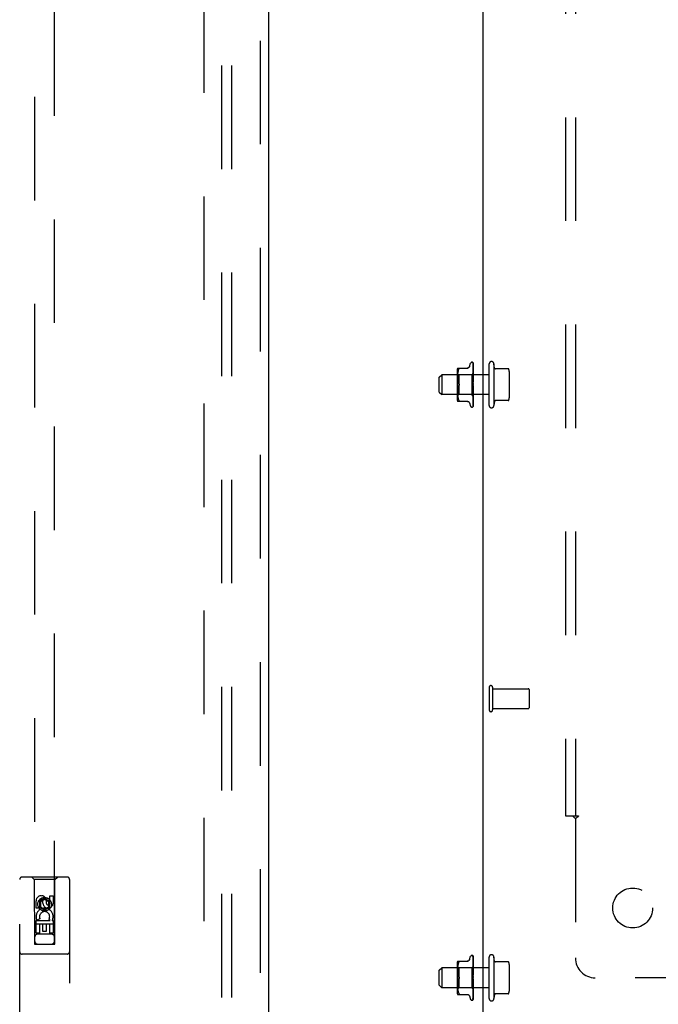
# Model space of a CAD drawing. Header units: inches. Extents: x 0 to 236, y 0 to 153.
# Tile 81 of 95: x 165 to 173, y 56 to 69. Entities that reach past the tile are written whole.
import ezdxf

# ---------------------------------------------------------------- set-up
doc = ezdxf.new("R2010")
doc.units = ezdxf.units.IN
doc.header["$LTSCALE"] = 12.986111
doc.header["$MEASUREMENT"] = 0
doc.linetypes.add('HIDDEN', pattern=[0.2, 0.1, -0.1])
doc.layers.get('0').update_dxf_attribs({"linetype": 'CONTINUOUS'})
for name, color, linetype in [('DEFAULT_2', 8, 'HIDDEN'), ('MAIN_DOOR_ASSEMBLY', 7, 'CONTINUOUS'), ('SUBPANELS', 7, 'CONTINUOUS')]:
    doc.layers.add(name, color=color, linetype=linetype)

msp = doc.modelspace()

# ---------------------------------------------------------------- linework, layer by layer
at = {"color": 3, "linetype": 'Continuous'}
msp.add_line((171.113, 55.09), (171.113, 89.464), dxfattribs=at)
at = {"layer": 'DEFAULT_2', "color": 8, "linetype": 'HIDDEN'}
for p, q in [((167.613, 18.527), (167.613, 91.526)), ((170.941, 64.442), (170.956, 64.484)), ((170.972, 64.495), (170.973, 64.495)), ((170.984, 64.49), (170.984, 64.491)), ((170.986, 64.487), (170.988, 64.357)), ((170.986, 64.482), (170.988, 64.355)), ((170.986, 64.469), (170.986, 64.468)), ((170.986, 64.468), (170.988, 64.347)), ((170.986, 64.466), (170.988, 64.347)), ((170.988, 64.224), (170.988, 64.484)), ((171.188, 63.954), (171.188, 64.474)), ((171.248, 64.474), (171.248, 63.954)), ((171.257, 64.423), (171.248, 64.474)), ((170.563, 64.309), (170.593, 64.339)), ((171.188, 64.339), (170.593, 64.339)), ((170.593, 64.339), (170.593, 64.089)), ((170.786, 64.394), (170.786, 64.034)), ((170.806, 64.339), (170.786, 64.359)), ((170.792, 64.422), (170.921, 64.422)), ((170.793, 64.344), (170.792, 64.335)), ((170.792, 64.335), (170.792, 64.327)), ((170.795, 64.362), (170.793, 64.353)), ((170.793, 64.353), (170.793, 64.344)), ((170.796, 64.372), (170.795, 64.362)), ((170.798, 64.381), (170.796, 64.372)), ((170.801, 64.39), (170.798, 64.381)), ((170.804, 64.399), (170.801, 64.39)), ((170.804, 64.399), (170.807, 64.408)), ((170.969, 64.339), (170.806, 64.339)), ((170.806, 64.339), (170.806, 64.089)), ((170.807, 64.408), (170.808, 64.411)), ((170.809, 64.413), (170.808, 64.411)), ((170.988, 64.357), (170.969, 64.339)), ((170.969, 64.339), (170.969, 64.089)), ((170.986, 64.445), (170.986, 64.445)), ((170.986, 64.445), (170.988, 64.335)), ((170.986, 64.442), (170.988, 64.335)), ((170.986, 64.413), (170.986, 64.413)), ((170.986, 64.413), (170.988, 64.318)), ((170.986, 64.409), (170.988, 64.318)), ((170.986, 64.374), (170.986, 64.375)), ((170.986, 64.375), (170.988, 64.297)), ((170.987, 64.362), (170.986, 64.374)), ((170.986, 64.369), (170.988, 64.297)), ((170.988, 64.301), (170.986, 64.33)), ((170.986, 64.33), (170.986, 64.33)), ((170.986, 64.33), (170.988, 64.274)), ((170.988, 64.395), (170.987, 64.403)), ((170.988, 64.389), (170.988, 64.395)), ((170.988, 64.358), (170.988, 64.357)), ((170.988, 64.357), (170.988, 64.357)), ((170.988, 64.357), (170.988, 64.355)), ((170.988, 64.355), (170.988, 64.355)), ((170.988, 64.355), (170.988, 64.355)), ((170.988, 64.351), (170.988, 64.347)), ((170.988, 64.347), (170.988, 64.347)), ((170.988, 64.344), (170.988, 64.347)), ((170.988, 64.347), (170.988, 64.347)), ((170.988, 64.34), (170.988, 64.335)), ((170.988, 64.335), (170.988, 64.335)), ((170.988, 64.335), (170.988, 64.335)), ((170.988, 64.33), (170.988, 64.335)), ((171.426, 64.414), (171.263, 64.414)), ((171.438, 64.38), (171.438, 64.048)), ((170.563, 64.119), (170.563, 64.309)), ((170.792, 64.327), (170.792, 64.318)), ((170.792, 64.319), (170.792, 64.31)), ((170.792, 64.31), (170.792, 64.301)), ((170.792, 64.302), (170.793, 64.292)), ((170.793, 64.293), (170.793, 64.283)), ((170.793, 64.284), (170.795, 64.274)), ((170.795, 64.274), (170.796, 64.265)), ((170.796, 64.265), (170.798, 64.255)), ((170.798, 64.255), (170.801, 64.246)), ((170.801, 64.246), (170.804, 64.237)), ((170.807, 64.229), (170.804, 64.237)), ((170.986, 64.324), (170.988, 64.273)), ((170.986, 64.281), (170.988, 64.251)), ((170.986, 64.281), (170.986, 64.281)), ((170.986, 64.281), (170.988, 64.248)), ((170.986, 64.275), (170.988, 64.247)), ((170.988, 64.219), (170.987, 64.22)), ((170.988, 64.325), (170.988, 64.318)), ((170.988, 64.318), (170.988, 64.318)), ((170.988, 64.318), (170.988, 64.318)), ((170.988, 64.312), (170.988, 64.318)), ((170.988, 64.305), (170.988, 64.297)), ((170.988, 64.29), (170.988, 64.297)), ((170.988, 64.297), (170.988, 64.297)), ((170.988, 64.297), (170.988, 64.297)), ((170.988, 64.282), (170.988, 64.274)), ((170.988, 64.274), (170.988, 64.273)), ((170.988, 64.273), (170.988, 64.274)), ((170.988, 64.265), (170.988, 64.273)), ((170.988, 64.257), (170.988, 64.248)), ((170.988, 64.239), (170.988, 64.248)), ((170.988, 64.248), (170.988, 64.248)), ((170.988, 64.247), (170.988, 64.248)), ((170.988, 64.23), (170.988, 64.221)), ((170.988, 64.212), (170.988, 64.221)), ((170.988, 63.944), (170.988, 64.218)), ((170.988, 64.218), (170.988, 64.218)), ((170.563, 64.119), (170.593, 64.089)), ((171.188, 64.089), (170.593, 64.089)), ((170.806, 64.089), (170.786, 64.069)), ((170.793, 64.136), (170.792, 64.126)), ((170.792, 64.127), (170.792, 64.118)), ((170.792, 64.118), (170.792, 64.109)), ((170.792, 64.11), (170.792, 64.101)), ((170.792, 64.101), (170.792, 64.093)), ((170.792, 64.093), (170.793, 64.084)), ((170.795, 64.154), (170.793, 64.144)), ((170.793, 64.145), (170.793, 64.135)), ((170.793, 64.084), (170.793, 64.075)), ((170.796, 64.163), (170.795, 64.154)), ((170.798, 64.173), (170.796, 64.163)), ((170.801, 64.182), (170.798, 64.173)), ((170.807, 64.199), (170.804, 64.191)), ((170.969, 64.089), (170.806, 64.089)), ((170.988, 64.07), (170.969, 64.089)), ((170.988, 64.203), (170.986, 64.173)), ((170.988, 64.168), (170.986, 64.128)), ((170.988, 64.167), (170.986, 64.122)), ((170.986, 64.122), (170.988, 64.152)), ((170.988, 64.143), (170.986, 64.081)), ((170.988, 64.142), (170.986, 64.075)), ((170.986, 64.122), (170.986, 64.122)), ((170.988, 64.12), (170.986, 64.033)), ((170.988, 64.12), (170.986, 64.038)), ((170.988, 64.101), (170.986, 63.998)), ((170.988, 64.101), (170.986, 64.002)), ((170.986, 64.075), (170.987, 64.088)), ((170.988, 64.087), (170.986, 63.973)), ((170.988, 64.086), (170.986, 63.97)), ((170.988, 64.195), (170.987, 64.19)), ((170.987, 64.088), (170.988, 64.103)), ((170.988, 64.184), (170.988, 64.193)), ((170.988, 64.176), (170.988, 64.167)), ((170.988, 64.168), (170.988, 64.167)), ((170.988, 64.158), (170.988, 64.167)), ((170.988, 64.167), (170.988, 64.167)), ((170.988, 64.15), (170.988, 64.142)), ((170.988, 64.143), (170.988, 64.142)), ((170.988, 64.134), (170.988, 64.142)), ((170.988, 64.142), (170.988, 64.142)), ((170.988, 64.142), (170.988, 64.142)), ((170.988, 64.127), (170.988, 64.12)), ((170.988, 64.113), (170.988, 64.12)), ((170.988, 64.12), (170.988, 64.12)), ((170.988, 64.12), (170.988, 64.12)), ((170.988, 64.106), (170.988, 64.101)), ((170.988, 64.101), (170.988, 64.101)), ((170.988, 64.101), (170.988, 64.101)), ((170.988, 64.095), (170.988, 64.101)), ((170.988, 64.09), (170.988, 64.087)), ((170.988, 64.087), (170.988, 64.086)), ((170.988, 64.086), (170.988, 64.087)), ((170.988, 64.082), (170.988, 64.086)), ((170.792, 64.006), (170.921, 64.006)), ((170.793, 64.075), (170.795, 64.066)), ((170.795, 64.066), (170.796, 64.056)), ((170.796, 64.056), (170.798, 64.047)), ((170.798, 64.047), (170.801, 64.038)), ((170.801, 64.038), (170.804, 64.029)), ((170.804, 64.029), (170.807, 64.02)), ((170.808, 64.006), (170.807, 64.006)), ((170.941, 63.986), (170.956, 63.944)), ((170.988, 64.076), (170.986, 63.952)), ((170.988, 64.076), (170.986, 63.953)), ((170.986, 64.075), (170.986, 64.075)), ((170.988, 64.071), (170.986, 63.943)), ((170.988, 64.071), (170.986, 63.942)), ((170.986, 64.04), (170.988, 64.053)), ((170.986, 64.033), (170.986, 64.04)), ((170.986, 64.033), (170.986, 64.033)), ((170.986, 64.002), (170.986, 64.002)), ((170.986, 63.998), (170.986, 63.998)), ((170.986, 63.998), (170.986, 63.998)), ((170.986, 63.973), (170.986, 63.973)), ((170.986, 63.97), (170.986, 63.97)), ((170.987, 64.007), (170.988, 64.014)), ((170.988, 64.078), (170.988, 64.076)), ((170.988, 64.076), (170.988, 64.076)), ((170.988, 64.073), (170.988, 64.076)), ((170.988, 64.076), (170.988, 64.076)), ((170.988, 64.071), (170.988, 64.071)), ((170.988, 64.071), (170.988, 64.071)), ((170.988, 64.053), (170.988, 64.059)), ((170.988, 64.014), (170.988, 64.02)), ((171.257, 64.005), (171.248, 63.954)), ((171.426, 64.014), (171.263, 64.014)), ((170.972, 63.933), (170.973, 63.933)), ((170.985, 63.94), (170.985, 63.941)), ((170.986, 63.952), (170.986, 63.954)), ((171.188, 60.419), (171.188, 60.135)), ((171.231, 60.419), (171.231, 60.135)), ((171.231, 60.401), (171.678, 60.401)), ((171.688, 60.391), (171.688, 60.163)), ((171.231, 60.153), (171.678, 60.153)), ((170.941, 57.004), (170.956, 57.047)), ((170.972, 57.058), (170.973, 57.058)), ((170.984, 57.053), (170.984, 57.053)), ((170.986, 57.049), (170.988, 56.92)), ((170.986, 57.045), (170.988, 56.917)), ((170.988, 56.787), (170.988, 57.047)), ((170.786, 56.956), (170.786, 56.597)), ((170.806, 56.902), (170.786, 56.922)), ((170.792, 56.985), (170.921, 56.985)), ((170.795, 56.925), (170.793, 56.915)), ((170.796, 56.934), (170.795, 56.924)), ((170.798, 56.944), (170.796, 56.934)), ((170.801, 56.953), (170.798, 56.944)), ((170.804, 56.962), (170.801, 56.953)), ((170.804, 56.962), (170.807, 56.97)), ((170.807, 56.97), (170.808, 56.973)), ((170.809, 56.975), (170.808, 56.973)), ((170.986, 57.031), (170.986, 57.031)), ((170.986, 57.031), (170.988, 56.91)), ((170.986, 57.028), (170.988, 56.91)), ((170.986, 57.008), (170.986, 57.007)), ((170.986, 57.007), (170.988, 56.897)), ((170.986, 57.004), (170.988, 56.897)), ((170.986, 56.976), (170.986, 56.976)), ((170.986, 56.976), (170.988, 56.88)), ((170.986, 56.972), (170.988, 56.88)), ((170.987, 56.925), (170.986, 56.937)), ((170.986, 56.937), (170.986, 56.937)), ((170.986, 56.937), (170.988, 56.86)), ((170.986, 56.932), (170.988, 56.859)), ((170.988, 56.958), (170.987, 56.965)), ((170.988, 56.952), (170.988, 56.958)), ((170.988, 56.921), (170.988, 56.92)), ((171.188, 56.517), (171.188, 57.036)), ((171.248, 57.036), (171.248, 56.517)), ((171.257, 56.985), (171.248, 57.036)), ((171.426, 56.977), (171.263, 56.977)), ((171.438, 56.943), (171.438, 56.61)), ((170.563, 56.872), (170.593, 56.902)), ((170.563, 56.682), (170.563, 56.872)), ((171.188, 56.902), (170.593, 56.902)), ((170.593, 56.902), (170.593, 56.652)), ((170.793, 56.906), (170.792, 56.898)), ((170.792, 56.898), (170.792, 56.889)), ((170.792, 56.889), (170.792, 56.881)), ((170.792, 56.881), (170.792, 56.872)), ((170.792, 56.873), (170.792, 56.864)), ((170.792, 56.864), (170.793, 56.855)), ((170.793, 56.915), (170.793, 56.906)), ((170.793, 56.855), (170.793, 56.846)), ((170.793, 56.846), (170.795, 56.837)), ((170.795, 56.837), (170.796, 56.827)), ((170.796, 56.827), (170.798, 56.818)), ((170.798, 56.818), (170.801, 56.809)), ((170.801, 56.809), (170.804, 56.8)), ((170.807, 56.791), (170.804, 56.8)), ((170.969, 56.902), (170.806, 56.902)), ((170.806, 56.902), (170.806, 56.651)), ((170.988, 56.92), (170.969, 56.902)), ((170.969, 56.902), (170.969, 56.651)), ((170.988, 56.863), (170.986, 56.892)), ((170.986, 56.892), (170.986, 56.892)), ((170.986, 56.892), (170.988, 56.836)), ((170.986, 56.887), (170.988, 56.836)), ((170.986, 56.843), (170.988, 56.813)), ((170.986, 56.843), (170.986, 56.843)), ((170.986, 56.843), (170.988, 56.81)), ((170.986, 56.837), (170.988, 56.81)), ((170.988, 56.92), (170.988, 56.92)), ((170.988, 56.92), (170.988, 56.917)), ((170.988, 56.917), (170.988, 56.917)), ((170.988, 56.917), (170.988, 56.917)), ((170.988, 56.914), (170.988, 56.91)), ((170.988, 56.91), (170.988, 56.91)), ((170.988, 56.907), (170.988, 56.91)), ((170.988, 56.91), (170.988, 56.91)), ((170.988, 56.903), (170.988, 56.897)), ((170.988, 56.897), (170.988, 56.897)), ((170.988, 56.897), (170.988, 56.897)), ((170.988, 56.893), (170.988, 56.897)), ((170.988, 56.887), (170.988, 56.881)), ((170.988, 56.88), (170.988, 56.881)), ((170.988, 56.88), (170.988, 56.88)), ((170.988, 56.874), (170.988, 56.88)), ((170.988, 56.867), (170.988, 56.86)), ((170.988, 56.853), (170.988, 56.86)), ((170.988, 56.86), (170.988, 56.86)), ((170.988, 56.859), (170.988, 56.86)), ((170.988, 56.845), (170.988, 56.836)), ((170.988, 56.828), (170.988, 56.836)), ((170.988, 56.836), (170.988, 56.836)), ((170.988, 56.836), (170.988, 56.836)), ((170.988, 56.819), (170.988, 56.811)), ((170.988, 56.81), (170.988, 56.811)), ((170.988, 56.802), (170.988, 56.81)), ((170.988, 56.81), (170.988, 56.81)), ((170.563, 56.682), (170.593, 56.652)), ((170.793, 56.698), (170.792, 56.689)), ((170.792, 56.689), (170.792, 56.68)), ((170.792, 56.681), (170.792, 56.672)), ((170.795, 56.716), (170.793, 56.707)), ((170.793, 56.707), (170.793, 56.698)), ((170.796, 56.726), (170.795, 56.716)), ((170.798, 56.735), (170.796, 56.726)), ((170.801, 56.744), (170.798, 56.735)), ((170.807, 56.762), (170.804, 56.753)), ((170.988, 56.765), (170.986, 56.735)), ((170.988, 56.73), (170.986, 56.685)), ((170.988, 56.73), (170.986, 56.691)), ((170.986, 56.685), (170.988, 56.714)), ((170.988, 56.705), (170.986, 56.638)), ((170.988, 56.705), (170.986, 56.643)), ((170.986, 56.685), (170.986, 56.685)), ((170.988, 56.683), (170.986, 56.6)), ((170.988, 56.682), (170.986, 56.596)), ((170.988, 56.782), (170.987, 56.783)), ((170.988, 56.757), (170.987, 56.752)), ((170.988, 56.792), (170.988, 56.784)), ((170.988, 56.774), (170.988, 56.783)), ((170.988, 56.506), (170.988, 56.781)), ((170.988, 56.78), (170.988, 56.78)), ((170.988, 56.747), (170.988, 56.756)), ((170.988, 56.738), (170.988, 56.73)), ((170.988, 56.73), (170.988, 56.729)), ((170.988, 56.73), (170.988, 56.73)), ((170.988, 56.721), (170.988, 56.729)), ((170.988, 56.712), (170.988, 56.705)), ((170.988, 56.697), (170.988, 56.705)), ((170.988, 56.705), (170.988, 56.705)), ((170.988, 56.705), (170.988, 56.705)), ((170.988, 56.705), (170.988, 56.705)), ((170.988, 56.689), (170.988, 56.683)), ((170.988, 56.683), (170.988, 56.682)), ((170.988, 56.682), (170.988, 56.683)), ((170.988, 56.675), (170.988, 56.682)), ((171.188, 56.652), (170.593, 56.652)), ((170.806, 56.651), (170.786, 56.631)), ((170.792, 56.672), (170.792, 56.664)), ((170.792, 56.664), (170.792, 56.655)), ((170.792, 56.655), (170.793, 56.647)), ((170.792, 56.568), (170.921, 56.568)), ((170.793, 56.647), (170.793, 56.638)), ((170.793, 56.638), (170.795, 56.628)), ((170.795, 56.629), (170.796, 56.619)), ((170.796, 56.619), (170.798, 56.609)), ((170.798, 56.609), (170.801, 56.6)), ((170.801, 56.6), (170.804, 56.591)), ((170.804, 56.591), (170.807, 56.583)), ((170.969, 56.651), (170.806, 56.651)), ((170.808, 56.568), (170.807, 56.568)), ((170.988, 56.632), (170.969, 56.651)), ((170.988, 56.664), (170.986, 56.56)), ((170.988, 56.664), (170.986, 56.564)), ((170.986, 56.638), (170.987, 56.65)), ((170.988, 56.649), (170.986, 56.533)), ((170.988, 56.649), (170.986, 56.536)), ((170.988, 56.639), (170.986, 56.514)), ((170.988, 56.639), (170.986, 56.516)), ((170.986, 56.638), (170.986, 56.638)), ((170.988, 56.634), (170.986, 56.505)), ((170.988, 56.634), (170.986, 56.505)), ((170.986, 56.603), (170.988, 56.615)), ((170.986, 56.596), (170.986, 56.603)), ((170.986, 56.596), (170.986, 56.596)), ((170.986, 56.564), (170.986, 56.564)), ((170.986, 56.56), (170.986, 56.56)), ((170.986, 56.56), (170.986, 56.56)), ((170.987, 56.65), (170.988, 56.666)), ((170.987, 56.57), (170.988, 56.577)), ((170.988, 56.669), (170.988, 56.664)), ((170.988, 56.664), (170.988, 56.664)), ((170.988, 56.664), (170.988, 56.664)), ((170.988, 56.658), (170.988, 56.664)), ((170.988, 56.653), (170.988, 56.649)), ((170.988, 56.649), (170.988, 56.649)), ((170.988, 56.649), (170.988, 56.649)), ((170.988, 56.644), (170.988, 56.649)), ((170.988, 56.641), (170.988, 56.639)), ((170.988, 56.639), (170.988, 56.639)), ((170.988, 56.636), (170.988, 56.639)), ((170.988, 56.639), (170.988, 56.639)), ((170.988, 56.634), (170.988, 56.634)), ((170.988, 56.634), (170.988, 56.634)), ((170.988, 56.615), (170.988, 56.621)), ((170.988, 56.577), (170.988, 56.583)), ((171.257, 56.568), (171.248, 56.517)), ((171.426, 56.577), (171.263, 56.577)), ((170.941, 56.549), (170.956, 56.506)), ((170.972, 56.495), (170.973, 56.495)), ((170.985, 56.503), (170.985, 56.503)), ((170.986, 56.536), (170.986, 56.535)), ((170.986, 56.533), (170.986, 56.532)), ((170.986, 56.515), (170.986, 56.516))]:
    msp.add_line(p, q, dxfattribs=at)
for points in [[(170.984, 64.491), (170.984, 64.491), (170.984, 64.491), (170.984, 64.491), (170.984, 64.491), (170.984, 64.49), (170.984, 64.49), (170.985, 64.49), (170.985, 64.49), (170.985, 64.489), (170.985, 64.489), (170.985, 64.489), (170.985, 64.489), (170.985, 64.488), (170.985, 64.488), (170.986, 64.488), (170.986, 64.487), (170.986, 64.487), (170.986, 64.487), (170.986, 64.487)], [(170.988, 64.483), (170.988, 64.484), (170.987, 64.485), (170.987, 64.487), (170.986, 64.488), (170.986, 64.489), (170.985, 64.49), (170.984, 64.491)], [(170.988, 64.484), (170.988, 64.484), (170.988, 64.485), (170.988, 64.485), (170.988, 64.486), (170.987, 64.486), (170.987, 64.486), (170.987, 64.487), (170.987, 64.487), (170.987, 64.487), (170.986, 64.488), (170.986, 64.488), (170.986, 64.488), (170.986, 64.489), (170.986, 64.489), (170.985, 64.489), (170.985, 64.489), (170.985, 64.49), (170.985, 64.49), (170.985, 64.49), (170.985, 64.49), (170.984, 64.49), (170.984, 64.49)], [(170.985, 64.484), (170.985, 64.484), (170.986, 64.483), (170.986, 64.483), (170.986, 64.482)], [(170.988, 64.472), (170.988, 64.474), (170.988, 64.476), (170.987, 64.478), (170.987, 64.48), (170.986, 64.481), (170.986, 64.483), (170.985, 64.484)], [(170.985, 64.483), (170.985, 64.483), (170.985, 64.483)], [(170.985, 64.483), (170.985, 64.483), (170.985, 64.483), (170.985, 64.483), (170.985, 64.483), (170.985, 64.482), (170.986, 64.482), (170.986, 64.481), (170.986, 64.481)], [(170.988, 64.477), (170.988, 64.478), (170.988, 64.478), (170.987, 64.479), (170.987, 64.48), (170.987, 64.48), (170.987, 64.481), (170.986, 64.481), (170.986, 64.482), (170.985, 64.483)], [(170.988, 64.453), (170.988, 64.455), (170.988, 64.457), (170.987, 64.46), (170.987, 64.462), (170.986, 64.465), (170.986, 64.467), (170.986, 64.469)], [(170.986, 64.466), (170.986, 64.466), (170.986, 64.466), (170.986, 64.467), (170.986, 64.467)], [(170.986, 64.467), (170.986, 64.467), (170.986, 64.467), (170.986, 64.467), (170.986, 64.466), (170.986, 64.466)], [(170.988, 64.461), (170.988, 64.461), (170.988, 64.462), (170.988, 64.463), (170.987, 64.463), (170.987, 64.464), (170.987, 64.465), (170.986, 64.466)], [(170.807, 64.422), (170.808, 64.422), (170.809, 64.422), (170.81, 64.421), (170.811, 64.42)], [(170.809, 64.413), (170.81, 64.415), (170.811, 64.417), (170.811, 64.418), (170.811, 64.42)], [(170.941, 64.442), (170.94, 64.44), (170.938, 64.436), (170.936, 64.433), (170.933, 64.431), (170.931, 64.428), (170.927, 64.426), (170.924, 64.424), (170.921, 64.423), (170.917, 64.423), (170.913, 64.422)], [(170.988, 64.425), (170.988, 64.427), (170.988, 64.43), (170.987, 64.433), (170.987, 64.437), (170.986, 64.44), (170.986, 64.445)], [(170.986, 64.441), (170.986, 64.442), (170.986, 64.442), (170.986, 64.442), (170.986, 64.442), (170.986, 64.442)], [(170.987, 64.44), (170.986, 64.44), (170.986, 64.441), (170.986, 64.441), (170.986, 64.441)], [(170.987, 64.403), (170.986, 64.407), (170.986, 64.413)], [(170.987, 64.406), (170.986, 64.407), (170.986, 64.407), (170.986, 64.408), (170.986, 64.408), (170.986, 64.409), (170.986, 64.409), (170.986, 64.409)], [(170.988, 64.364), (170.987, 64.366), (170.986, 64.367), (170.986, 64.367), (170.986, 64.368), (170.986, 64.369), (170.986, 64.369), (170.986, 64.369)], [(170.988, 64.436), (170.988, 64.436), (170.988, 64.437), (170.988, 64.438), (170.987, 64.438), (170.987, 64.44)], [(170.988, 64.402), (170.988, 64.403), (170.988, 64.404), (170.987, 64.405), (170.987, 64.406)], [(170.988, 64.347), (170.988, 64.35), (170.987, 64.362)], [(170.988, 64.362), (170.988, 64.363), (170.988, 64.363), (170.988, 64.364)], [(170.988, 64.358), (170.988, 64.358), (170.988, 64.358), (170.988, 64.358), (170.988, 64.357)], [(170.988, 64.356), (170.988, 64.356), (170.988, 64.356), (170.988, 64.355), (170.988, 64.355), (170.988, 64.355), (170.988, 64.355)], [(170.988, 64.355), (170.988, 64.355), (170.988, 64.355), (170.988, 64.355), (170.988, 64.355), (170.988, 64.355)], [(170.988, 64.354), (170.988, 64.354), (170.988, 64.354), (170.988, 64.355), (170.988, 64.355)], [(170.988, 64.349), (170.988, 64.349), (170.988, 64.348), (170.988, 64.348), (170.988, 64.348), (170.988, 64.347), (170.988, 64.347)], [(170.988, 64.347), (170.988, 64.347), (170.988, 64.347), (170.988, 64.347), (170.988, 64.347), (170.988, 64.347)], [(170.988, 64.337), (170.988, 64.337), (170.988, 64.336), (170.988, 64.336), (170.988, 64.335), (170.988, 64.335), (170.988, 64.335)], [(170.988, 64.334), (170.988, 64.334), (170.988, 64.334), (170.988, 64.334), (170.988, 64.334), (170.988, 64.335)], [(170.807, 64.229), (170.808, 64.226), (170.809, 64.224), (170.81, 64.221), (170.81, 64.219), (170.811, 64.216), (170.811, 64.214)], [(170.809, 64.224), (170.809, 64.225), (170.808, 64.227), (170.807, 64.229)], [(170.811, 64.214), (170.811, 64.212), (170.81, 64.209), (170.81, 64.207), (170.809, 64.204), (170.808, 64.202), (170.807, 64.199)], [(170.811, 64.214), (170.811, 64.216), (170.81, 64.218), (170.81, 64.22), (170.81, 64.222)], [(170.81, 64.206), (170.81, 64.208), (170.81, 64.209), (170.811, 64.211), (170.811, 64.213), (170.811, 64.214)], [(170.988, 64.319), (170.987, 64.32), (170.987, 64.321), (170.986, 64.321), (170.986, 64.322), (170.986, 64.323), (170.986, 64.324), (170.986, 64.324), (170.986, 64.324)], [(170.987, 64.27), (170.987, 64.271), (170.987, 64.271), (170.986, 64.272), (170.986, 64.273), (170.986, 64.273), (170.986, 64.274), (170.986, 64.275), (170.986, 64.275)], [(170.987, 64.22), (170.987, 64.221), (170.986, 64.221), (170.986, 64.222), (170.986, 64.222), (170.986, 64.223), (170.986, 64.223), (170.986, 64.224), (170.986, 64.224)], [(170.988, 64.269), (170.988, 64.269), (170.988, 64.269), (170.987, 64.27)], [(170.988, 64.219), (170.988, 64.219), (170.987, 64.219), (170.987, 64.219), (170.987, 64.219), (170.987, 64.22), (170.987, 64.22), (170.987, 64.22), (170.987, 64.22)], [(170.987, 64.22), (170.987, 64.22), (170.987, 64.22), (170.987, 64.22), (170.987, 64.22)], [(170.987, 64.22), (170.987, 64.22), (170.987, 64.22), (170.987, 64.219), (170.988, 64.219), (170.988, 64.218), (170.988, 64.218)], [(170.988, 64.321), (170.988, 64.32), (170.988, 64.32), (170.988, 64.319), (170.988, 64.319), (170.988, 64.318), (170.988, 64.318)], [(170.988, 64.317), (170.988, 64.318), (170.988, 64.319)], [(170.988, 64.316), (170.988, 64.316), (170.988, 64.317), (170.988, 64.317), (170.988, 64.317), (170.988, 64.318)], [(170.988, 64.3), (170.988, 64.3), (170.988, 64.299), (170.988, 64.299), (170.988, 64.298), (170.988, 64.298), (170.988, 64.297)], [(170.988, 64.295), (170.988, 64.295), (170.988, 64.296), (170.988, 64.296), (170.988, 64.296), (170.988, 64.297)], [(170.988, 64.277), (170.988, 64.276), (170.988, 64.276), (170.988, 64.275), (170.988, 64.274), (170.988, 64.274), (170.988, 64.274)], [(170.988, 64.271), (170.988, 64.271), (170.988, 64.272), (170.988, 64.272), (170.988, 64.273), (170.988, 64.273)], [(170.988, 64.251), (170.988, 64.251), (170.988, 64.25), (170.988, 64.249), (170.988, 64.249), (170.988, 64.248), (170.988, 64.248)], [(170.988, 64.245), (170.988, 64.245), (170.988, 64.246), (170.988, 64.246), (170.988, 64.247), (170.988, 64.247)], [(170.988, 64.224), (170.988, 64.224), (170.988, 64.223), (170.988, 64.222), (170.988, 64.222), (170.988, 64.221), (170.988, 64.221)], [(170.988, 64.218), (170.988, 64.218), (170.988, 64.219), (170.988, 64.219), (170.988, 64.22), (170.988, 64.22), (170.988, 64.221)], [(170.988, 64.218), (170.988, 64.219), (170.988, 64.219), (170.988, 64.219), (170.988, 64.219), (170.988, 64.219), (170.988, 64.219)], [(170.801, 64.182), (170.804, 64.191), (170.807, 64.199)], [(170.807, 64.199), (170.808, 64.201), (170.808, 64.202), (170.809, 64.203), (170.809, 64.205)], [(170.987, 64.19), (170.986, 64.182), (170.986, 64.179)], [(170.986, 64.179), (170.986, 64.179), (170.986, 64.18), (170.986, 64.181), (170.986, 64.181), (170.987, 64.182), (170.987, 64.182), (170.987, 64.183), (170.987, 64.183), (170.988, 64.184), (170.988, 64.184), (170.988, 64.184), (170.988, 64.184)], [(170.986, 64.128), (170.986, 64.129), (170.986, 64.129), (170.986, 64.13), (170.986, 64.131), (170.987, 64.131), (170.987, 64.132), (170.987, 64.133), (170.988, 64.133), (170.988, 64.134), (170.988, 64.134), (170.988, 64.135)], [(170.986, 64.081), (170.986, 64.081), (170.986, 64.081), (170.986, 64.082), (170.986, 64.082), (170.986, 64.083), (170.987, 64.084), (170.987, 64.084)], [(170.987, 64.084), (170.988, 64.086), (170.988, 64.087), (170.988, 64.088)], [(170.988, 64.197), (170.988, 64.196), (170.988, 64.196), (170.988, 64.195), (170.988, 64.195)], [(170.988, 64.195), (170.988, 64.194), (170.988, 64.193)], [(170.988, 64.19), (170.988, 64.191), (170.988, 64.191), (170.988, 64.192), (170.988, 64.193), (170.988, 64.193), (170.988, 64.194)], [(170.988, 64.17), (170.988, 64.17), (170.988, 64.169), (170.988, 64.169), (170.988, 64.168), (170.988, 64.168)], [(170.988, 64.164), (170.988, 64.164), (170.988, 64.165), (170.988, 64.166), (170.988, 64.166), (170.988, 64.167), (170.988, 64.167)], [(170.988, 64.145), (170.988, 64.144), (170.988, 64.144), (170.988, 64.144), (170.988, 64.143), (170.988, 64.143), (170.988, 64.143)], [(170.988, 64.139), (170.988, 64.14), (170.988, 64.14), (170.988, 64.141), (170.988, 64.141), (170.988, 64.142), (170.988, 64.142)], [(170.988, 64.122), (170.988, 64.122), (170.988, 64.122), (170.988, 64.121), (170.988, 64.121), (170.988, 64.12)], [(170.988, 64.117), (170.988, 64.118), (170.988, 64.118), (170.988, 64.119), (170.988, 64.119), (170.988, 64.12), (170.988, 64.12)], [(170.988, 64.103), (170.988, 64.103), (170.988, 64.102), (170.988, 64.102), (170.988, 64.102), (170.988, 64.101)], [(170.988, 64.099), (170.988, 64.099), (170.988, 64.1), (170.988, 64.1), (170.988, 64.101), (170.988, 64.101), (170.988, 64.101)], [(170.988, 64.087), (170.988, 64.087), (170.988, 64.087), (170.988, 64.087), (170.988, 64.087), (170.988, 64.087)], [(170.988, 64.084), (170.988, 64.085), (170.988, 64.085), (170.988, 64.086), (170.988, 64.086), (170.988, 64.086), (170.988, 64.086)], [(170.807, 64.02), (170.808, 64.017), (170.809, 64.015), (170.81, 64.013), (170.811, 64.011)], [(170.808, 64.006), (170.809, 64.006), (170.81, 64.007), (170.811, 64.008), (170.811, 64.01), (170.811, 64.011)], [(170.913, 64.006), (170.917, 64.005), (170.921, 64.005), (170.924, 64.004), (170.927, 64.002), (170.931, 64), (170.933, 63.997), (170.936, 63.995), (170.938, 63.992), (170.94, 63.988), (170.941, 63.986)], [(170.986, 64.038), (170.986, 64.038), (170.986, 64.038), (170.986, 64.039), (170.986, 64.039), (170.986, 64.04), (170.987, 64.041), (170.987, 64.041), (170.987, 64.043)], [(170.986, 64.002), (170.986, 64.002), (170.986, 64.002), (170.986, 64.002), (170.986, 64.003), (170.986, 64.003), (170.986, 64.004), (170.987, 64.004), (170.987, 64.005), (170.987, 64.006), (170.988, 64.007), (170.988, 64.007), (170.988, 64.008)], [(170.986, 63.998), (170.986, 64), (170.987, 64.007)], [(170.986, 63.97), (170.986, 63.972), (170.986, 63.975), (170.987, 63.978), (170.987, 63.98), (170.988, 63.983), (170.988, 63.986), (170.988, 63.988)], [(170.986, 63.973), (170.986, 63.973), (170.986, 63.973), (170.986, 63.973), (170.986, 63.973), (170.986, 63.974), (170.986, 63.974), (170.987, 63.975)], [(170.986, 63.95), (170.986, 63.952), (170.986, 63.954), (170.987, 63.956), (170.987, 63.958), (170.988, 63.96), (170.988, 63.963), (170.988, 63.964)], [(170.987, 64.043), (170.988, 64.044), (170.988, 64.044), (170.988, 64.045)], [(170.987, 63.975), (170.987, 63.976), (170.988, 63.977), (170.988, 63.978), (170.988, 63.978), (170.988, 63.979)], [(170.988, 64.077), (170.988, 64.077), (170.988, 64.077), (170.988, 64.077), (170.988, 64.077), (170.988, 64.076)], [(170.988, 64.075), (170.988, 64.075), (170.988, 64.075), (170.988, 64.076), (170.988, 64.076), (170.988, 64.076), (170.988, 64.076)], [(170.988, 64.072), (170.988, 64.071), (170.988, 64.071), (170.988, 64.071), (170.988, 64.071)], [(170.988, 64.071), (170.988, 64.071), (170.988, 64.071), (170.988, 64.071), (170.988, 64.071), (170.988, 64.071), (170.988, 64.071)], [(170.988, 64.07), (170.988, 64.07), (170.988, 64.071), (170.988, 64.071), (170.988, 64.071), (170.988, 64.071), (170.988, 64.071)], [(170.988, 64.07), (170.988, 64.07), (170.988, 64.07), (170.988, 64.071), (170.988, 64.071)], [(170.986, 63.953), (170.986, 63.953), (170.986, 63.952), (170.986, 63.952), (170.985, 63.952)], [(170.985, 63.952), (170.985, 63.952), (170.985, 63.952), (170.985, 63.952), (170.986, 63.952), (170.986, 63.952)], [(170.985, 63.94), (170.985, 63.941), (170.986, 63.942), (170.987, 63.943), (170.987, 63.945), (170.988, 63.946), (170.988, 63.948), (170.988, 63.949)], [(170.985, 63.941), (170.986, 63.941), (170.986, 63.942), (170.986, 63.942), (170.986, 63.942), (170.987, 63.943), (170.987, 63.943), (170.987, 63.944), (170.988, 63.945), (170.988, 63.945), (170.988, 63.946), (170.988, 63.946)], [(170.986, 63.943), (170.986, 63.943), (170.986, 63.942), (170.985, 63.941), (170.985, 63.941), (170.985, 63.941), (170.985, 63.94), (170.985, 63.94), (170.985, 63.94)], [(170.986, 63.942), (170.986, 63.942), (170.986, 63.941), (170.985, 63.941), (170.985, 63.94), (170.985, 63.94)], [(170.985, 63.94), (170.985, 63.94), (170.985, 63.94)], [(170.986, 63.954), (170.987, 63.954), (170.987, 63.955), (170.987, 63.955), (170.987, 63.956), (170.988, 63.956), (170.988, 63.957), (170.988, 63.958), (170.988, 63.958)], [(170.986, 63.952), (170.986, 63.951), (170.986, 63.951), (170.986, 63.95)], [(170.987, 63.942), (170.988, 63.942), (170.988, 63.943), (170.988, 63.944)], [(170.984, 57.053), (170.984, 57.053), (170.984, 57.053), (170.984, 57.053), (170.984, 57.053), (170.984, 57.053), (170.984, 57.053), (170.985, 57.052), (170.985, 57.052), (170.985, 57.052), (170.985, 57.052), (170.985, 57.051), (170.985, 57.051), (170.985, 57.051), (170.985, 57.051), (170.986, 57.05), (170.986, 57.05), (170.986, 57.05), (170.986, 57.049), (170.986, 57.049)], [(170.988, 57.047), (170.988, 57.047), (170.988, 57.047), (170.988, 57.048), (170.988, 57.048), (170.987, 57.049), (170.987, 57.049), (170.987, 57.049), (170.987, 57.05), (170.987, 57.05), (170.986, 57.05), (170.986, 57.051), (170.986, 57.051), (170.986, 57.051), (170.986, 57.051), (170.985, 57.052), (170.985, 57.052), (170.985, 57.052), (170.985, 57.052), (170.985, 57.053), (170.985, 57.053), (170.984, 57.053), (170.984, 57.053)], [(170.988, 57.045), (170.988, 57.047), (170.987, 57.048), (170.987, 57.049), (170.986, 57.05), (170.986, 57.051), (170.985, 57.053), (170.984, 57.053)], [(170.985, 57.045), (170.985, 57.045), (170.985, 57.046)], [(170.985, 57.046), (170.985, 57.046), (170.985, 57.046), (170.985, 57.045), (170.985, 57.045), (170.985, 57.045), (170.986, 57.044), (170.986, 57.044), (170.986, 57.044)], [(170.985, 57.046), (170.985, 57.046), (170.986, 57.046), (170.986, 57.045), (170.986, 57.045)], [(170.988, 57.035), (170.988, 57.036), (170.988, 57.038), (170.987, 57.04), (170.987, 57.042), (170.986, 57.044), (170.986, 57.045), (170.985, 57.046)], [(170.988, 57.04), (170.988, 57.04), (170.988, 57.041), (170.987, 57.042), (170.987, 57.042), (170.987, 57.043), (170.987, 57.043), (170.986, 57.044), (170.986, 57.044), (170.985, 57.045)], [(170.807, 56.985), (170.808, 56.985), (170.809, 56.984), (170.81, 56.983), (170.811, 56.982), (170.811, 56.981)], [(170.809, 56.975), (170.81, 56.978), (170.811, 56.979), (170.811, 56.981)], [(170.941, 57.004), (170.94, 57.002), (170.938, 56.999), (170.936, 56.996), (170.933, 56.993), (170.931, 56.991), (170.927, 56.989), (170.924, 56.987), (170.921, 56.986), (170.917, 56.985), (170.913, 56.985)], [(170.988, 57.015), (170.988, 57.017), (170.988, 57.02), (170.987, 57.022), (170.987, 57.025), (170.986, 57.027), (170.986, 57.03), (170.986, 57.031)], [(170.986, 57.028), (170.986, 57.029), (170.986, 57.029), (170.986, 57.029), (170.986, 57.029)], [(170.986, 57.029), (170.986, 57.029), (170.986, 57.029), (170.986, 57.029), (170.986, 57.029), (170.986, 57.028)], [(170.988, 57.023), (170.988, 57.024), (170.988, 57.025), (170.988, 57.025), (170.987, 57.026), (170.987, 57.027), (170.987, 57.027), (170.986, 57.028)], [(170.988, 56.987), (170.988, 56.989), (170.988, 56.993), (170.987, 56.996), (170.987, 56.999), (170.986, 57.002), (170.986, 57.008)], [(170.987, 57.002), (170.986, 57.003), (170.986, 57.003), (170.986, 57.004), (170.986, 57.004)], [(170.986, 57.004), (170.986, 57.004), (170.986, 57.004), (170.986, 57.004), (170.986, 57.004), (170.986, 57.004)], [(170.987, 56.965), (170.986, 56.969), (170.986, 56.976)], [(170.987, 56.969), (170.986, 56.969), (170.986, 56.97), (170.986, 56.97), (170.986, 56.971), (170.986, 56.971), (170.986, 56.971), (170.986, 56.972)], [(170.988, 56.927), (170.987, 56.928), (170.986, 56.929), (170.986, 56.93), (170.986, 56.931), (170.986, 56.931), (170.986, 56.932), (170.986, 56.932)], [(170.988, 56.998), (170.988, 56.998), (170.988, 56.999), (170.988, 57), (170.987, 57.001), (170.987, 57.002)], [(170.988, 56.965), (170.988, 56.965), (170.988, 56.966), (170.987, 56.967), (170.987, 56.969)], [(170.988, 56.91), (170.988, 56.912), (170.987, 56.925)], [(170.988, 56.925), (170.988, 56.925), (170.988, 56.926), (170.988, 56.927)], [(170.988, 56.92), (170.988, 56.92), (170.988, 56.92), (170.988, 56.92), (170.988, 56.92)], [(170.988, 56.881), (170.987, 56.883), (170.987, 56.883), (170.986, 56.884), (170.986, 56.885), (170.986, 56.885), (170.986, 56.886), (170.986, 56.887), (170.986, 56.887)], [(170.987, 56.833), (170.987, 56.833), (170.987, 56.834), (170.986, 56.835), (170.986, 56.835), (170.986, 56.836), (170.986, 56.837), (170.986, 56.837), (170.986, 56.837)], [(170.988, 56.831), (170.988, 56.831), (170.988, 56.832), (170.987, 56.833)], [(170.988, 56.919), (170.988, 56.918), (170.988, 56.918), (170.988, 56.918), (170.988, 56.918), (170.988, 56.917), (170.988, 56.917)], [(170.988, 56.917), (170.988, 56.917), (170.988, 56.917), (170.988, 56.917), (170.988, 56.917), (170.988, 56.917)], [(170.988, 56.916), (170.988, 56.916), (170.988, 56.917), (170.988, 56.917), (170.988, 56.917)], [(170.988, 56.912), (170.988, 56.911), (170.988, 56.911), (170.988, 56.91), (170.988, 56.91), (170.988, 56.91), (170.988, 56.91)], [(170.988, 56.909), (170.988, 56.909), (170.988, 56.909), (170.988, 56.909), (170.988, 56.909), (170.988, 56.91)], [(170.988, 56.9), (170.988, 56.899), (170.988, 56.899), (170.988, 56.898), (170.988, 56.898), (170.988, 56.897), (170.988, 56.897)], [(170.988, 56.896), (170.988, 56.896), (170.988, 56.896), (170.988, 56.896), (170.988, 56.897), (170.988, 56.897)], [(170.988, 56.883), (170.988, 56.883), (170.988, 56.882), (170.988, 56.882), (170.988, 56.881), (170.988, 56.881), (170.988, 56.88)], [(170.988, 56.88), (170.988, 56.881), (170.988, 56.881)], [(170.988, 56.879), (170.988, 56.879), (170.988, 56.879), (170.988, 56.879), (170.988, 56.88), (170.988, 56.88)], [(170.988, 56.863), (170.988, 56.862), (170.988, 56.862), (170.988, 56.861), (170.988, 56.861), (170.988, 56.86), (170.988, 56.86)], [(170.988, 56.857), (170.988, 56.858), (170.988, 56.858), (170.988, 56.859), (170.988, 56.859), (170.988, 56.859)], [(170.988, 56.839), (170.988, 56.839), (170.988, 56.838), (170.988, 56.838), (170.988, 56.837), (170.988, 56.836), (170.988, 56.836)], [(170.988, 56.833), (170.988, 56.834), (170.988, 56.834), (170.988, 56.835), (170.988, 56.835), (170.988, 56.836)], [(170.988, 56.814), (170.988, 56.813), (170.988, 56.813), (170.988, 56.812), (170.988, 56.811), (170.988, 56.811), (170.988, 56.81)], [(170.988, 56.807), (170.988, 56.808), (170.988, 56.808), (170.988, 56.809), (170.988, 56.809), (170.988, 56.81)], [(170.801, 56.744), (170.804, 56.753), (170.807, 56.762)], [(170.807, 56.791), (170.808, 56.789), (170.809, 56.786), (170.81, 56.784), (170.81, 56.781), (170.811, 56.779), (170.811, 56.777)], [(170.809, 56.786), (170.809, 56.788), (170.808, 56.789), (170.807, 56.791)], [(170.811, 56.777), (170.811, 56.774), (170.81, 56.772), (170.81, 56.769), (170.809, 56.767), (170.808, 56.764), (170.807, 56.762)], [(170.807, 56.762), (170.808, 56.763), (170.808, 56.764), (170.809, 56.766), (170.809, 56.767)], [(170.811, 56.777), (170.811, 56.778), (170.81, 56.78), (170.81, 56.782), (170.81, 56.784)], [(170.81, 56.769), (170.81, 56.77), (170.81, 56.772), (170.811, 56.773), (170.811, 56.775), (170.811, 56.777)], [(170.987, 56.783), (170.987, 56.783), (170.986, 56.784), (170.986, 56.784), (170.986, 56.785), (170.986, 56.785), (170.986, 56.786), (170.986, 56.786), (170.986, 56.787)], [(170.987, 56.752), (170.986, 56.744), (170.986, 56.742)], [(170.986, 56.742), (170.986, 56.742), (170.986, 56.743), (170.986, 56.743), (170.986, 56.744), (170.987, 56.744), (170.987, 56.745), (170.987, 56.745), (170.987, 56.746), (170.988, 56.746), (170.988, 56.746), (170.988, 56.747), (170.988, 56.747)], [(170.986, 56.691), (170.986, 56.691), (170.986, 56.692), (170.986, 56.693), (170.986, 56.693), (170.987, 56.694), (170.987, 56.695), (170.987, 56.695), (170.988, 56.696), (170.988, 56.696), (170.988, 56.697), (170.988, 56.697)], [(170.987, 56.782), (170.987, 56.782), (170.987, 56.783), (170.987, 56.783), (170.987, 56.783)], [(170.987, 56.783), (170.987, 56.782), (170.987, 56.782), (170.987, 56.782), (170.988, 56.781), (170.988, 56.781), (170.988, 56.78)], [(170.988, 56.782), (170.988, 56.782), (170.987, 56.782), (170.987, 56.782), (170.987, 56.782), (170.987, 56.782), (170.987, 56.782), (170.987, 56.782), (170.987, 56.782)], [(170.988, 56.787), (170.988, 56.786), (170.988, 56.786), (170.988, 56.785), (170.988, 56.784), (170.988, 56.784), (170.988, 56.783)], [(170.988, 56.78), (170.988, 56.781), (170.988, 56.781), (170.988, 56.782), (170.988, 56.782), (170.988, 56.783), (170.988, 56.784)], [(170.988, 56.781), (170.988, 56.781), (170.988, 56.781), (170.988, 56.781), (170.988, 56.782), (170.988, 56.782), (170.988, 56.782)], [(170.988, 56.759), (170.988, 56.759), (170.988, 56.758), (170.988, 56.758), (170.988, 56.757)], [(170.988, 56.757), (170.988, 56.756), (170.988, 56.756)], [(170.988, 56.753), (170.988, 56.753), (170.988, 56.754), (170.988, 56.754), (170.988, 56.755), (170.988, 56.756), (170.988, 56.756)], [(170.988, 56.732), (170.988, 56.732), (170.988, 56.732), (170.988, 56.731), (170.988, 56.73), (170.988, 56.73)], [(170.988, 56.726), (170.988, 56.727), (170.988, 56.727), (170.988, 56.728), (170.988, 56.729), (170.988, 56.729), (170.988, 56.73)], [(170.988, 56.707), (170.988, 56.707), (170.988, 56.707), (170.988, 56.706), (170.988, 56.706), (170.988, 56.705), (170.988, 56.705)], [(170.988, 56.702), (170.988, 56.702), (170.988, 56.703), (170.988, 56.703), (170.988, 56.704), (170.988, 56.704), (170.988, 56.705)], [(170.988, 56.685), (170.988, 56.684), (170.988, 56.684), (170.988, 56.684), (170.988, 56.683), (170.988, 56.683)], [(170.988, 56.68), (170.988, 56.68), (170.988, 56.681), (170.988, 56.681), (170.988, 56.682), (170.988, 56.682), (170.988, 56.682)], [(170.807, 56.583), (170.808, 56.58), (170.809, 56.578), (170.81, 56.575), (170.811, 56.574), (170.811, 56.572)], [(170.808, 56.568), (170.809, 56.569), (170.81, 56.57), (170.811, 56.571), (170.811, 56.572)], [(170.913, 56.568), (170.917, 56.568), (170.921, 56.567), (170.924, 56.566), (170.927, 56.564), (170.931, 56.562), (170.933, 56.56), (170.936, 56.557), (170.938, 56.554), (170.94, 56.551), (170.941, 56.549)], [(170.986, 56.643), (170.986, 56.643), (170.986, 56.644), (170.986, 56.644), (170.986, 56.645), (170.986, 56.646), (170.987, 56.646), (170.987, 56.647)], [(170.986, 56.6), (170.986, 56.601), (170.986, 56.601), (170.986, 56.601), (170.986, 56.602), (170.986, 56.603), (170.987, 56.603), (170.987, 56.604), (170.987, 56.605)], [(170.986, 56.564), (170.986, 56.564), (170.986, 56.564), (170.986, 56.565), (170.986, 56.565), (170.986, 56.566), (170.986, 56.566), (170.987, 56.567), (170.987, 56.568), (170.987, 56.568), (170.988, 56.569), (170.988, 56.57), (170.988, 56.571)], [(170.986, 56.56), (170.986, 56.563), (170.987, 56.57)], [(170.986, 56.532), (170.986, 56.534), (170.986, 56.537), (170.987, 56.54), (170.987, 56.543), (170.988, 56.546), (170.988, 56.549), (170.988, 56.551)], [(170.987, 56.647), (170.988, 56.648), (170.988, 56.649), (170.988, 56.65)], [(170.987, 56.605), (170.988, 56.606), (170.988, 56.607), (170.988, 56.607)], [(170.988, 56.665), (170.988, 56.665), (170.988, 56.665), (170.988, 56.665), (170.988, 56.664), (170.988, 56.664)], [(170.988, 56.661), (170.988, 56.662), (170.988, 56.662), (170.988, 56.663), (170.988, 56.663), (170.988, 56.664), (170.988, 56.664)], [(170.988, 56.65), (170.988, 56.65), (170.988, 56.65), (170.988, 56.65), (170.988, 56.649), (170.988, 56.649)], [(170.988, 56.647), (170.988, 56.647), (170.988, 56.648), (170.988, 56.648), (170.988, 56.649), (170.988, 56.649), (170.988, 56.649)], [(170.988, 56.639), (170.988, 56.639), (170.988, 56.639), (170.988, 56.639), (170.988, 56.639), (170.988, 56.639)], [(170.988, 56.637), (170.988, 56.638), (170.988, 56.638), (170.988, 56.638), (170.988, 56.639), (170.988, 56.639), (170.988, 56.639)], [(170.988, 56.634), (170.988, 56.634), (170.988, 56.634), (170.988, 56.634), (170.988, 56.634)], [(170.988, 56.633), (170.988, 56.633), (170.988, 56.634), (170.988, 56.634), (170.988, 56.634), (170.988, 56.634), (170.988, 56.634)], [(170.988, 56.633), (170.988, 56.633), (170.988, 56.633), (170.988, 56.633), (170.988, 56.634), (170.988, 56.634), (170.988, 56.634)], [(170.988, 56.632), (170.988, 56.633), (170.988, 56.633), (170.988, 56.633), (170.988, 56.634)], [(170.986, 56.516), (170.986, 56.515), (170.986, 56.515), (170.986, 56.515), (170.985, 56.515)], [(170.985, 56.515), (170.985, 56.514), (170.985, 56.514), (170.985, 56.515), (170.986, 56.515), (170.986, 56.515)], [(170.985, 56.502), (170.985, 56.503), (170.986, 56.504), (170.987, 56.506), (170.987, 56.507), (170.988, 56.509), (170.988, 56.51), (170.988, 56.512)], [(170.985, 56.503), (170.986, 56.504), (170.986, 56.504), (170.986, 56.504), (170.986, 56.505), (170.987, 56.505), (170.987, 56.506), (170.987, 56.507), (170.988, 56.507), (170.988, 56.508), (170.988, 56.508), (170.988, 56.509)], [(170.986, 56.505), (170.986, 56.505), (170.986, 56.504), (170.985, 56.504), (170.985, 56.503), (170.985, 56.503), (170.985, 56.503), (170.985, 56.503), (170.985, 56.503)], [(170.986, 56.505), (170.986, 56.504), (170.986, 56.504), (170.985, 56.503), (170.985, 56.503), (170.985, 56.502)], [(170.985, 56.503), (170.985, 56.503), (170.985, 56.503)], [(170.986, 56.535), (170.986, 56.535), (170.986, 56.535), (170.986, 56.535), (170.986, 56.536), (170.986, 56.536), (170.986, 56.537), (170.987, 56.538)], [(170.986, 56.513), (170.986, 56.514), (170.986, 56.516), (170.987, 56.518), (170.987, 56.521), (170.988, 56.523), (170.988, 56.525), (170.988, 56.527)], [(170.986, 56.516), (170.987, 56.517), (170.987, 56.517), (170.987, 56.518), (170.987, 56.518), (170.988, 56.519), (170.988, 56.52), (170.988, 56.52), (170.988, 56.52)], [(170.986, 56.514), (170.986, 56.514), (170.986, 56.513), (170.986, 56.513)], [(170.987, 56.538), (170.987, 56.539), (170.988, 56.539), (170.988, 56.54), (170.988, 56.541), (170.988, 56.541)], [(170.987, 56.504), (170.988, 56.504), (170.988, 56.505), (170.988, 56.506)]]:
    msp.add_lwpolyline(points, dxfattribs=at)
for centre, radius, start, end in [((170.972, 64.479), 0.0167, 90, 160), ((170.973, 64.479), 0.0167, 47.7647, 90), ((171.218, 64.474), 0.03, 359.9957, 180), ((170.864, 64.394), 0.0776, 157.9239, 180), ((171.267, 64.424), 0.01, 188.5695, 270), ((171.426, 64.404), 0.01, 10.4809, 90), ((171.297, 64.38), 0.141, 0, 10.4811), ((170.864, 64.034), 0.0776, 180, 202.0761), ((171.267, 64.004), 0.01, 90, 171.4305), ((171.426, 64.024), 0.01, 270, 349.5191), ((171.297, 64.048), 0.141, 349.5189, 360), ((170.972, 63.949), 0.0167, 200, 270), ((170.973, 63.949), 0.0167, 270, 332.8512), ((171.218, 63.954), 0.03, 180, 0.0043), ((171.21, 60.419), 0.0215, 0, 180), ((171.678, 60.391), 0.01, 0, 90), ((171.21, 60.135), 0.0215, 180, 360), ((171.678, 60.163), 0.01, 270, 360), ((170.972, 57.041), 0.0167, 90, 160), ((170.973, 57.041), 0.0167, 47.7647, 90), ((171.218, 57.036), 0.03, 359.9957, 180), ((170.864, 56.956), 0.0776, 157.9239, 180), ((171.267, 56.987), 0.01, 188.5695, 270), ((171.426, 56.967), 0.01, 10.4809, 90), ((171.297, 56.943), 0.141, 0, 10.4811), ((170.864, 56.597), 0.0776, 180, 202.0761), ((171.267, 56.567), 0.01, 90, 171.4305), ((171.426, 56.587), 0.01, 270, 349.5191), ((171.297, 56.61), 0.141, 349.5189, 360), ((170.972, 56.512), 0.0167, 200, 270), ((170.973, 56.512), 0.0167, 270, 332.8512), ((171.218, 56.517), 0.03, 180, 0.0043)]:
    msp.add_arc(centre, radius, start, end, dxfattribs=at)
at = {"layer": 'MAIN_DOOR_ASSEMBLY', "color": 8, "linetype": 'HIDDEN'}
for p, q in [((168.322, 17.881), (168.322, 92.173)), ((165.488, 91.199), (165.488, 57.197)), ((165.738, 57.197), (165.738, 91.199)), ((165.896, 58.039), (165.331, 58.039)), ((165.483, 58.009), (165.453, 58.039)), ((165.743, 58.009), (165.773, 58.039)), ((165.301, 56.152), (165.301, 58.009)), ((165.743, 58.009), (165.483, 58.009)), ((165.483, 58.009), (165.487, 57.199)), ((165.74, 57.199), (165.743, 58.009)), ((165.926, 58.009), (165.926, 56.152)), ((165.677, 57.806), (165.72, 57.806)), ((165.677, 57.713), (165.677, 57.806)), ((165.72, 57.806), (165.72, 57.713)), ((165.507, 57.649), (165.507, 57.742)), ((165.549, 57.742), (165.549, 57.649)), ((165.613, 57.771), (165.551, 57.735)), ((165.551, 57.735), (165.561, 57.729)), ((165.551, 57.735), (165.551, 57.663)), ((165.551, 57.663), (165.561, 57.668)), ((165.551, 57.663), (165.613, 57.627)), ((165.613, 57.759), (165.561, 57.729)), ((165.561, 57.729), (165.561, 57.668)), ((165.561, 57.668), (165.613, 57.638)), ((165.593, 57.713), (165.593, 57.742)), ((165.676, 57.735), (165.613, 57.771)), ((165.613, 57.771), (165.613, 57.759)), ((165.666, 57.729), (165.613, 57.759)), ((165.613, 57.638), (165.666, 57.668)), ((165.613, 57.627), (165.676, 57.663)), ((165.634, 57.755), (165.634, 57.709)), ((165.676, 57.735), (165.666, 57.729)), ((165.666, 57.668), (165.666, 57.729)), ((165.676, 57.663), (165.666, 57.668)), ((165.676, 57.663), (165.676, 57.735)), ((165.549, 57.649), (165.507, 57.649)), ((165.613, 57.627), (165.613, 57.638)), ((165.741, 57.449), (165.486, 57.449)), ((165.507, 57.493), (165.684, 57.493)), ((165.507, 57.337), (165.507, 57.493)), ((165.555, 57.517), (165.516, 57.5)), ((165.592, 57.45), (165.549, 57.45)), ((165.549, 57.45), (165.549, 57.337)), ((165.592, 57.358), (165.592, 57.45)), ((165.677, 57.45), (165.634, 57.45)), ((165.634, 57.45), (165.634, 57.358)), ((165.684, 57.493), (165.666, 57.506)), ((165.677, 57.337), (165.677, 57.45)), ((165.709, 57.496), (165.708, 57.493)), ((165.708, 57.493), (165.72, 57.493)), ((165.72, 57.493), (165.72, 57.337)), ((165.549, 57.337), (165.507, 57.337)), ((165.698, 57.324), (165.528, 57.324)), ((165.634, 57.358), (165.592, 57.358)), ((165.72, 57.337), (165.677, 57.337)), ((165.487, 57.199), (165.74, 57.199)), ((165.489, 57.2), (165.491, 57.2)), ((165.491, 57.2), (165.496, 57.2)), ((165.496, 57.197), (165.491, 57.197)), ((165.496, 57.2), (165.718, 57.2)), ((165.508, 57.197), (165.496, 57.197)), ((165.508, 57.197), (165.718, 57.197)), ((165.718, 57.2), (165.731, 57.2)), ((165.731, 57.197), (165.718, 57.197)), ((165.731, 57.2), (165.736, 57.2)), ((165.736, 57.197), (165.731, 57.197)), ((165.737, 57.197), (165.736, 57.197)), ((165.896, 57.074), (165.331, 57.074))]:
    msp.add_line(p, q, dxfattribs=at)
at = {"layer": 'MAIN_DOOR_ASSEMBLY', "color": 3, "linetype": 'Continuous'}
msp.add_line((168.426, 17.881), (168.426, 92.173), dxfattribs=at)
at = {"layer": 'MAIN_DOOR_ASSEMBLY', "color": 8, "linetype": 'HIDDEN'}
for points in [[(165.488, 57.2), (165.488, 57.2), (165.489, 57.2), (165.489, 57.2)], [(165.491, 57.197), (165.489, 57.197), (165.489, 57.197), (165.488, 57.197), (165.488, 57.197)], [(165.736, 57.2), (165.737, 57.2), (165.738, 57.2), (165.738, 57.2), (165.738, 57.2)], [(165.738, 57.197), (165.738, 57.197), (165.738, 57.197), (165.737, 57.197)]]:
    msp.add_lwpolyline(points, dxfattribs=at)
for radius in [0.085, 0.0845]:
    msp.add_circle((165.613, 57.699), radius, dxfattribs=at)
for centre, radius, start, end in [((165.331, 58.009), 0.03, 90, 180), ((165.896, 58.009), 0.03, 0, 90), ((165.571, 57.742), 0.0644, 12.2995, 180.0775), ((165.571, 57.742), 0.0219, 359.9011, 180), ((165.656, 57.713), 0.0635, 180, 360), ((165.656, 57.713), 0.0219, 190.307, 360), ((165.613, 57.543), 0.107, 334.2636, 203.4027), ((165.613, 57.543), 0.0639, 324.8895, 203.4026), ((165.528, 57.284), 0.04, 90, 180), ((165.698, 57.284), 0.04, 0, 90), ((165.528, 57.239), 0.04, 180, 270), ((165.698, 57.239), 0.04, 270, 360), ((165.331, 57.104), 0.03, 180, 270), ((165.896, 57.104), 0.03, 270, 360)]:
    msp.add_arc(centre, radius, start, end, dxfattribs=at)
at = {"layer": 'SUBPANELS', "color": 8, "linetype": 'HIDDEN'}
for p, q in [((167.832, 88.995), (167.832, 21.058)), ((167.957, 88.995), (167.957, 21.058)), ((172.145, 85.746), (172.145, 58.808)), ((172.27, 85.746), (172.27, 58.808)), ((172.145, 58.808), (172.231, 58.808)), ((172.231, 58.808), (172.31, 58.808)), ((172.269, 58.772), (172.269, 57.026)), ((184.707, 56.776), (172.519, 56.776))]:
    msp.add_line(p, q, dxfattribs=at)
for points in [[(172.231, 58.808), (172.236, 58.804), (172.24, 58.8), (172.244, 58.797), (172.247, 58.794), (172.25, 58.791)], [(172.25, 58.791), (172.257, 58.784), (172.261, 58.781), (172.265, 58.777), (172.269, 58.772)], [(172.31, 58.808), (172.308, 58.803), (172.305, 58.799), (172.302, 58.795), (172.298, 58.792), (172.294, 58.789), (172.289, 58.786), (172.284, 58.783), (172.279, 58.78), (172.274, 58.776), (172.269, 58.772)]]:
    msp.add_lwpolyline(points, dxfattribs=at)
msp.add_circle((172.988, 57.652), 0.25, dxfattribs=at)
msp.add_arc((172.519, 57.026), 0.25, 180, 270, dxfattribs=at)

doc.saveas('drawing.dxf')
